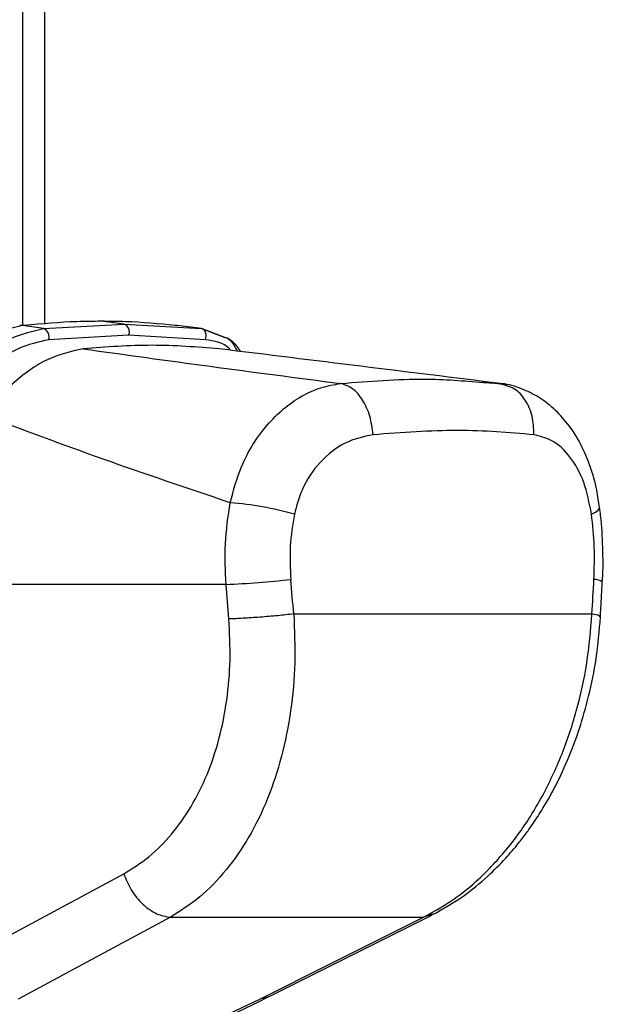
# Model space of a CAD drawing. Header units: millimetres. Extents: x 20 to 23339, y 40 to 19992.
# Tile 129 of 154: x 18185 to 18275, y 5800 to 5952. Entities that reach past the tile are written whole.
import ezdxf

# ---------------------------------------------------------------- set-up
doc = ezdxf.new("R2010")
doc.units = ezdxf.units.MM
doc.header["$LTSCALE"] = 2

msp = doc.modelspace()

# ---------------------------------------------------------------- linework, layer by layer
at = {"color": 8, "linetype": 'Continuous', "lineweight": 25}
for p, q in [((18185.13, 5905.15), (18185.13, 6410.02)), ((18259.95, 5895.91), (18259.08, 5896.14)), ((18248.65, 5813.93), (18247.22, 5813.45))]:
    msp.add_line(p, q, dxfattribs=at)
at = {"color": 7, "linetype": 'Continuous', "lineweight": 25}
for p, q in [((18188.48, 6410.02), (18188.48, 5905.35)), ((18188.37, 5904.64), (18200.83, 5905.34)), ((18200.83, 5905.34), (18197.3, 5905.77)), ((18200.83, 5905.34), (18212.82, 5904.64)), ((18184.77, 5905.11), (18184.68, 5905.1)), ((18184.96, 5905.14), (18184.76, 5905.12)), ((18185.2, 5905.12), (18185.11, 5905.11)), ((18188.37, 5904.64), (18185.11, 5905.11)), ((18185.4, 5905.14), (18185.2, 5905.12)), ((18208.94, 5905.12), (18208.75, 5905.14)), ((18209.03, 5905.11), (18208.94, 5905.12)), ((18212.82, 5904.64), (18209.03, 5905.11)), ((18216.42, 5903.28), (18212.82, 5904.64)), ((18212.82, 5904.64), (18216.42, 5903.28)), ((18201.52, 5903.62), (18189.13, 5902.92)), ((18213.43, 5902.92), (18201.52, 5903.62)), ((18217.39, 5902.68), (18216.73, 5903.21)), ((18260.13, 5895.88), (18256.24, 5896.44)), ((18256.45, 5896.29), (18259.08, 5896.14)), ((18260.1, 5895.76), (18259.08, 5896.14)), ((18216.63, 5865.02), (18161.39, 5865.02)), ((18227.12, 5860.44), (18273.32, 5860.44)), ((18177.18, 5807.52), (18200.77, 5820.19)), ((18223.21, 5801.14), (18248.53, 5813.8)), ((18208, 5813.45), (18247.22, 5813.45)), ((18212.25, 5796.26), (18221.88, 5800.79))]:
    msp.add_line(p, q, dxfattribs=at)
at = {"color": 7, "linetype": 'Continuous', "lineweight": 25, "flags": 128}
for points in [[(18185.11, 5905.11), (18184.81, 5905.12), (18184.66, 5905.11)], [(18185.4, 5905.14), (18185.1, 5905.15), (18184.96, 5905.14)], [(18213.43, 5902.92), (18213.52, 5903.19), (18213.55, 5903.48), (18213.54, 5903.77), (18213.47, 5904.03), (18213.36, 5904.27), (18213.21, 5904.45), (18213.02, 5904.58), (18212.82, 5904.64)], [(18208, 5813.45), (18197.77, 5807.95), (18184.42, 5800.79)], [(18221.88, 5800.79), (18232.88, 5806.28), (18247.22, 5813.45)]]:
    msp.add_lwpolyline(points, dxfattribs=at)
at = {"color": 8, "linetype": 'Continuous', "lineweight": 25, "flags": 128}
for points in [[(18185.2, 5905.12), (18184.9, 5905.13), (18184.77, 5905.12)], [(18273.25, 5875.91), (18273.89, 5876.22), (18274.31, 5876.51), (18274.51, 5876.79), (18274.52, 5876.91)], [(18223.2, 5801.14), (18222.79, 5800.96), (18221.88, 5800.79)]]:
    msp.add_lwpolyline(points, dxfattribs=at)
at = {"color": 7, "linetype": 'Continuous', "lineweight": 25}
for centre, radius, start, end in [((18200.38, 5904.16), 1.27, 335.1179, 68.8427), ((18187.87, 5903.39), 1.35, 339.6289, 68.0377), ((18212.72, 5822.94), 54.92, 74.6901, 85.239), ((18211.97, 5991.43), 126.49, 272.1108, 276.6674)]:
    msp.add_arc(centre, radius, start, end, dxfattribs=at)
at = {"color": 8, "linetype": 'Continuous', "lineweight": 25}
msp.add_arc((18273.73, 5863.93), 1.86, 50.0693, 93.3373, dxfattribs=at)
at = {"color": 7, "linetype": 'Continuous', "lineweight": 25}
for centre, major_axis, ratio, start_param, end_param in [((18136.34, 5538.91), (-116.8, 1617.42), 0.071472, 4.907349, 4.910728), ((18136.34, 5538.91), (116.8, 1617.42), 0.071472, 4.917671, 4.921051), ((18130.71, 5538.14), (-111.06, 1617.42), 0.068026, 4.907839, 4.911218)]:
    msp.add_ellipse(centre, major_axis=major_axis, ratio=ratio, start_param=start_param, end_param=end_param, dxfattribs=at)
for points, knots in [([(18197.3, 5905.77), (18196.05, 5905.76), (18192.14, 5905.73), (18188.12, 5905.38), (18185.4, 5905.14)], [0, 0, 0, 0, 0.32125, 1, 1, 1, 1]), ([(18208.75, 5905.14), (18206.2, 5905.38), (18202.44, 5905.73), (18198.55, 5905.76), (18197.3, 5905.77)], [0, 0, 0, 0, 0.67875, 1, 1, 1, 1]), ([(18185.11, 5905.11), (18183.4, 5904.73), (18180.02, 5903.97), (18175.27, 5900.81), (18172.59, 5898.22), (18171.48, 5897.14)], [0, 0, 0, 0, 0.373601, 0.740943, 1, 1, 1, 1]), ([(18174.49, 5896.28), (18175.76, 5897.54), (18178.56, 5900.33), (18183.41, 5903.53), (18186.72, 5904.27), (18188.37, 5904.64)], [0, 0, 0, 0, 0.291567, 0.64553, 1, 1, 1, 1]), ([(18189.13, 5902.92), (18187.57, 5902.57), (18184.44, 5901.85), (18179.8, 5898.78), (18177.12, 5896.14), (18175.9, 5894.94)], [0, 0, 0, 0, 0.352553, 0.706371, 1, 1, 1, 1]), ([(18218.91, 5901.09), (18218.72, 5901.39), (18218.16, 5902.26), (18217.3, 5902.83), (18216.73, 5903.22)], [0, 0, 0, 0, 0.336269, 1, 1, 1, 1]), ([(18194.49, 5901.51), (18192.57, 5901.07), (18188.72, 5900.19), (18183.38, 5896.24), (18180.41, 5892.76), (18179.1, 5891.23)], [0, 0, 0, 0, 0.358898, 0.717892, 1, 1, 1, 1]), ([(18215.56, 5901.51), (18212.11, 5901.78), (18205.2, 5902.32), (18198.07, 5901.78), (18194.49, 5901.51)], [0, 0, 0, 0, 0.4985519, 1, 1, 1, 1]), ([(18194.49, 5901.51), (18201.01, 5900.6), (18214.06, 5898.79), (18227.61, 5897.02), (18234.39, 5896.14)], [0, 0, 0, 0, 0.499857, 1, 1, 1, 1]), ([(18259.08, 5896.14), (18251.94, 5897.02), (18237.66, 5898.79), (18222.93, 5900.6), (18215.56, 5901.51)], [0, 0, 0, 0, 0.49988, 1, 1, 1, 1]), ([(18217.28, 5877.67), (18217.78, 5879.57), (18218.63, 5882.77), (18220.74, 5886.73), (18222.93, 5889.77), (18225.49, 5892.29), (18228.3, 5894.25), (18231.3, 5895.61), (18233.36, 5895.96), (18234.39, 5896.14)], [0, 0, 0, 0, 0.196461, 0.330152, 0.463846, 0.597934, 0.732025, 0.866012, 1, 1, 1, 1]), ([(18274.48, 5876.91), (18274.36, 5877.81), (18274.07, 5880.01), (18273.11, 5883.35), (18271.63, 5886.84), (18269.72, 5889.85), (18267.49, 5892.26), (18265.09, 5894.1), (18262.38, 5895.39), (18260.33, 5896.07), (18259.19, 5896.1), (18259.09, 5896.11)], [0, 0, 0, 0, 0.09496, 0.230794, 0.371617, 0.513299, 0.635458, 0.752039, 0.865802, 0.988226, 1, 1, 1, 1]), ([(18217.28, 5877.67), (18210.63, 5879.91), (18197.3, 5884.4), (18185.17, 5888.95), (18179.1, 5891.23)], [0, 0, 0, 0, 0.4994244, 1, 1, 1, 1]), ([(18264.33, 5888.2), (18260.49, 5888.53), (18252.85, 5889.18), (18243.88, 5888.52), (18239.41, 5888.2)], [0, 0, 0, 0, 0.502298, 1, 1, 1, 1]), ([(18239.41, 5888.2), (18237.93, 5887.88), (18235, 5887.26), (18231.11, 5884.15), (18228.39, 5880.2), (18227.57, 5877.18), (18227.23, 5875.91)], [0, 0, 0, 0, 0.273074, 0.54299, 0.807448, 1, 1, 1, 1]), ([(18273.25, 5875.91), (18272.92, 5877.61), (18272.24, 5881.03), (18270.01, 5884.99), (18267.29, 5887.49), (18265.24, 5887.98), (18264.33, 5888.2)], [0, 0, 0, 0, 0.257817, 0.519525, 0.787005, 1, 1, 1, 1]), ([(18216.63, 5865.02), (18216.53, 5867.12), (18216.33, 5871.37), (18216.96, 5875.55), (18217.28, 5877.67)], [0, 0, 0, 0, 0.493479, 1, 1, 1, 1]), ([(18274.91, 5865.36), (18274.93, 5865.51), (18275.09, 5867.29), (18275.02, 5870.76), (18274.85, 5874.48), (18274.56, 5876.5), (18274.5, 5876.91)], [0, 0, 0, 0, 0.039266, 0.464571, 0.891976, 1, 1, 1, 1]), ([(18227.23, 5875.91), (18226.95, 5874.26), (18226.4, 5870.92), (18226.57, 5867.52), (18226.66, 5865.79)], [0, 0, 0, 0, 0.492721, 1, 1, 1, 1]), ([(18273.63, 5865.79), (18273.68, 5867.47), (18273.8, 5870.87), (18273.43, 5874.21), (18273.25, 5875.91)], [0, 0, 0, 0, 0.4926922, 1, 1, 1, 1]), ([(18274.64, 5860), (18274.66, 5860.45), (18274.76, 5862.23), (18274.86, 5864.02), (18274.93, 5865.36)], [0, 0, 0, 0, 0.250064, 1, 1, 1, 1]), ([(18200.77, 5820.19), (18202.1, 5821.01), (18204.76, 5822.65), (18208.26, 5826.23), (18211.31, 5830.52), (18213.79, 5835.49), (18215.65, 5841.04), (18216.83, 5847.02), (18217.39, 5853.29), (18217.18, 5857.54), (18217.07, 5859.67)], [0, 0, 0, 0, 0.124405, 0.249474, 0.373855, 0.498989, 0.623387, 0.749223, 0.874701, 1, 1, 1, 1]), ([(18227.12, 5860.44), (18227.23, 5857.91), (18227.44, 5852.86), (18226.75, 5845.43), (18225.35, 5838.33), (18223.17, 5831.71), (18220.27, 5825.78), (18216.72, 5820.67), (18212.64, 5816.4), (18209.55, 5814.44), (18208, 5813.45)], [0, 0, 0, 0, 0.125078, 0.249956, 0.375349, 0.500002, 0.625552, 0.749896, 0.87499, 1, 1, 1, 1]), ([(18247.22, 5813.45), (18248.96, 5814.43), (18252.45, 5816.38), (18257.28, 5820.64), (18261.67, 5825.73), (18265.49, 5831.66), (18268.63, 5838.26), (18271.03, 5845.37), (18272.7, 5852.82), (18273.11, 5857.9), (18273.32, 5860.44)], [0, 0, 0, 0, 0.124254, 0.248755, 0.373673, 0.498312, 0.623952, 0.748648, 0.874353, 1, 1, 1, 1]), ([(18248.67, 5813.87), (18250.28, 5814.78), (18253.23, 5816.45), (18256.97, 5819.55), (18259.77, 5822.34), (18261.73, 5824.64), (18263.12, 5826.44), (18264.4, 5828.24), (18265.94, 5830.62), (18267.87, 5834.05), (18269.77, 5838.18), (18271.5, 5842.85), (18272.93, 5847.9), (18274.12, 5853.7), (18274.46, 5857.84), (18274.64, 5860)], [0, 0, 0, 0, 0.114064, 0.208423, 0.284034, 0.340127, 0.376878, 0.409397, 0.460532, 0.530919, 0.620287, 0.69909, 0.788622, 0.889186, 1, 1, 1, 1]), ([(18200.77, 5820.19), (18201.12, 5819.34), (18201.84, 5817.59), (18203.69, 5815.39), (18205.86, 5813.84), (18207.3, 5813.58), (18208, 5813.45)], [0, 0, 0, 0, 0.241934, 0.5, 0.758066, 1, 1, 1, 1]), ([(18213.23, 5796.45), (18214.39, 5796.97), (18217.4, 5798.3), (18220.68, 5799.87), (18222.75, 5800.91), (18223.19, 5801.14)], [0, 0, 0, 0, 0.331468, 0.856769, 1, 1, 1, 1])]:
    msp.add_open_spline(points, degree=3, knots=knots, dxfattribs=at)
at = {"color": 8, "linetype": 'Continuous', "lineweight": 25}
for points, knots in [([(18217.3, 5901.29), (18217.25, 5901.36), (18216.4, 5902.47), (18214.87, 5902.7), (18213.43, 5902.92)], [0, 0, 0, 0, 0.06224, 1, 1, 1, 1]), ([(18218.39, 5901.16), (18217.97, 5901.98), (18217.48, 5902.91), (18216.54, 5903.24), (18216.42, 5903.28)], [0, 0, 0, 0, 0.8746193, 1, 1, 1, 1]), ([(18234.39, 5896.14), (18238.82, 5896.49), (18246.71, 5897.13), (18253.48, 5896.55), (18256.45, 5896.29)], [0, 0, 0, 0, 0.560726, 1, 1, 1, 1]), ([(18264.33, 5888.2), (18264.3, 5889.18), (18264.23, 5891.14), (18263.07, 5893.65), (18261.62, 5895.3), (18260.49, 5895.64), (18260.1, 5895.76)], [0, 0, 0, 0, 0.28327, 0.566541, 0.849811, 1, 1, 1, 1]), ([(18274.54, 5860.01), (18274.54, 5860.06), (18274.54, 5860.19), (18273.77, 5860.35), (18273.32, 5860.44)], [0, 0, 0, 0, 0.415348, 1, 1, 1, 1])]:
    msp.add_open_spline(points, degree=3, knots=knots, dxfattribs=at)
at = {"color": 7, "linetype": 'Continuous', "lineweight": 25}
for points in [[(18239.41, 5888.2), (18239.28, 5889.18), (18239.03, 5891.14), (18237.85, 5893.67), (18236.25, 5895.54), (18235.01, 5895.94), (18234.39, 5896.14)], [(18227.12, 5860.44), (18226.31, 5860.35), (18224.69, 5860.17), (18221.9, 5859.93), (18219.2, 5859.75), (18217.78, 5859.69), (18217.07, 5859.67)]]:
    msp.add_open_spline(points, degree=3, dxfattribs=at)

doc.saveas('drawing.dxf')
